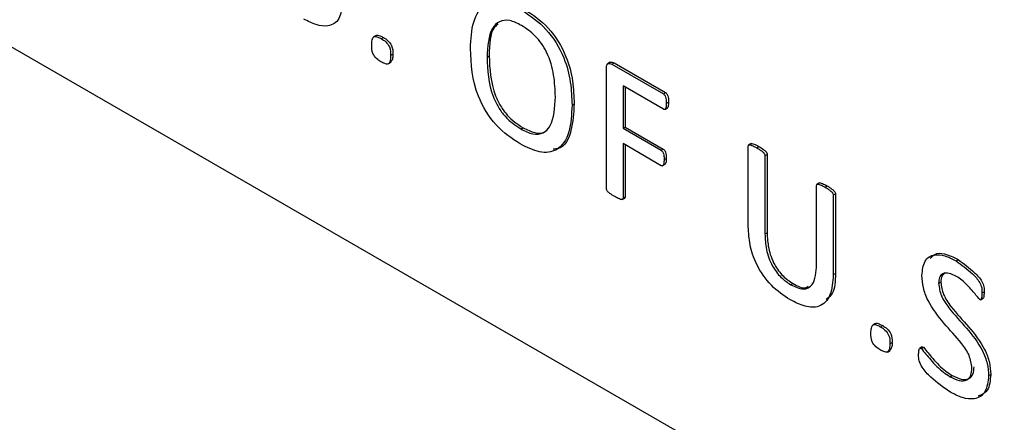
# Model space of a CAD drawing. Header units: inches. Extents: x 0.6 to 33.8, y 0 to 21.7.
# Tile 155 of 169: x 29.1749 to 29.2549, y 18.1567 to 18.1895. Entities that reach past the tile are written whole.
import ezdxf

# ---------------------------------------------------------------- set-up
doc = ezdxf.new("R2010")
doc.units = ezdxf.units.IN
doc.header["$MEASUREMENT"] = 0

msp = doc.modelspace()

# ---------------------------------------------------------------- linework, layer by layer
at = {"color": 7, "linetype": 'Continuous'}
for p, q in [((29.113436, 18.222318), (29.359543, 18.080243)), ((29.20383, 18.188173), (29.203609, 18.188046)), ((29.204245, 18.187898), (29.204422, 18.188)), ((29.205003, 18.186535), (29.20518, 18.186637)), ((29.212836, 18.18641), (29.213013, 18.186512)), ((29.204813, 18.185858), (29.205034, 18.185986)), ((29.222846, 18.185987), (29.222625, 18.185859)), ((29.22299, 18.185833), (29.223167, 18.185935)), ((29.22299, 18.185833), (29.227162, 18.183424)), ((29.223167, 18.185935), (29.227339, 18.183526)), ((29.222531, 18.175727), (29.222531, 18.185526)), ((29.227171, 18.182168), (29.223885, 18.184065)), ((29.223885, 18.184065), (29.223885, 18.180625)), ((29.224062, 18.183963), (29.224062, 18.180727)), ((29.227162, 18.183424), (29.227339, 18.183526)), ((29.219742, 18.182514), (29.219919, 18.182616)), ((29.227405, 18.182648), (29.227582, 18.182751)), ((29.227272, 18.182147), (29.227493, 18.182275)), ((29.215585, 18.18057), (29.215761, 18.180672)), ((29.223885, 18.180625), (29.224062, 18.180727)), ((29.223885, 18.180625), (29.226984, 18.178836)), ((29.224062, 18.180727), (29.227161, 18.178938)), ((29.226984, 18.177585), (29.223885, 18.179375)), ((29.223885, 18.179375), (29.223885, 18.174948)), ((29.224062, 18.179272), (29.224062, 18.17505)), ((29.234309, 18.179396), (29.234088, 18.179269)), ((29.226984, 18.178836), (29.227161, 18.178938)), ((29.234067, 18.172607), (29.234067, 18.179177)), ((29.234748, 18.179045), (29.234925, 18.179147)), ((29.235421, 18.178395), (29.235598, 18.178497)), ((29.235598, 18.178497), (29.235598, 18.172135)), ((29.227077, 18.177568), (29.227298, 18.177695)), ((29.227219, 18.17808), (29.227396, 18.178182)), ((29.235421, 18.178395), (29.235421, 18.172033)), ((29.23986, 18.176191), (29.239639, 18.176064)), ((29.239618, 18.169537), (29.239618, 18.175972)), ((29.2403, 18.17584), (29.240476, 18.175942)), ((29.240972, 18.17519), (29.241149, 18.175292)), ((29.241149, 18.175292), (29.241149, 18.16883)), ((29.223815, 18.174829), (29.224036, 18.174956)), ((29.223885, 18.174948), (29.224062, 18.17505)), ((29.240972, 18.17519), (29.240972, 18.168728)), ((29.235421, 18.172033), (29.235598, 18.172135)), ((29.250947, 18.16985), (29.251124, 18.169952)), ((29.240972, 18.168728), (29.241149, 18.16883)), ((29.24953, 18.168015), (29.249706, 18.168117)), ((29.237524, 18.167905), (29.237701, 18.168007)), ((29.25305, 18.167241), (29.253227, 18.167343)), ((29.252934, 18.16669), (29.253155, 18.166817)), ((29.244395, 18.164755), (29.244174, 18.164628)), ((29.244811, 18.16448), (29.244988, 18.164582)), ((29.245378, 18.16244), (29.245599, 18.162568)), ((29.245568, 18.163117), (29.245745, 18.163219)), ((29.248207, 18.162851), (29.247986, 18.162723)), ((29.248129, 18.162721), (29.248306, 18.162823)), ((29.250465, 18.160434), (29.250641, 18.160536)), ((29.253592, 18.160518), (29.253768, 18.16062))]:
    msp.add_line(p, q, dxfattribs=at)
for points, knots in [([(29.201084, 18.19083), (29.201031, 18.190352), (29.200926, 18.189398), (29.20002, 18.188865), (29.19897, 18.188982), (29.198284, 18.189331), (29.19794, 18.189505)], [0, 0, 0, 0, 0.279275, 0.558211, 0.778904, 1, 1, 1, 1]), ([(29.211482, 18.187101), (29.211523, 18.187862), (29.211603, 18.189378), (29.212557, 18.190819), (29.214108, 18.19099), (29.215175, 18.190458), (29.215709, 18.190192)], [0, 0, 0, 0, 0.280854, 0.559699, 0.77945, 1, 1, 1, 1]), ([(29.215709, 18.190192), (29.216372, 18.18975), (29.217693, 18.188869), (29.219139, 18.186514), (29.219672, 18.184335), (29.219719, 18.183122), (29.219742, 18.182514)], [0, 0, 0, 0, 0.280125, 0.557975, 0.778648, 1, 1, 1, 1]), ([(29.215886, 18.190294), (29.216549, 18.189852), (29.217869, 18.188971), (29.219316, 18.186616), (29.219849, 18.184437), (29.219895, 18.183224), (29.219919, 18.182616)], [0, 0, 0, 0, 0.280125, 0.557975, 0.778648, 1, 1, 1, 1]), ([(29.215633, 18.188985), (29.215308, 18.189149), (29.214658, 18.189476), (29.213803, 18.189365), (29.212953, 18.188521), (29.212884, 18.18728), (29.212836, 18.18641)], [0, 0, 0, 0, 0.187207, 0.37388, 0.560798, 1, 1, 1, 1]), ([(29.213729, 18.189104), (29.213629, 18.18902), (29.213049, 18.188528), (29.213029, 18.187425), (29.213013, 18.186512)], [0, 0, 0, 0, 0.17207, 1, 1, 1, 1]), ([(29.218388, 18.18319), (29.218368, 18.183763), (29.218327, 18.184904), (29.217838, 18.186701), (29.216788, 18.188226), (29.216019, 18.188732), (29.215633, 18.188985)], [0, 0, 0, 0, 0.281331, 0.560759, 0.779821, 1, 1, 1, 1]), ([(29.203467, 18.187397), (29.203469, 18.187539), (29.203473, 18.187821), (29.203628, 18.188133), (29.203953, 18.188056), (29.204148, 18.187951), (29.204245, 18.187898)], [0, 0, 0, 0, 0.2818605, 0.5578186, 0.7782684, 1, 1, 1, 1]), ([(29.203827, 18.188137), (29.203835, 18.188152), (29.203887, 18.188246), (29.204139, 18.188144), (29.204328, 18.188048), (29.204422, 18.188)], [0, 0, 0, 0, 0.0891719, 0.5432657, 1, 1, 1, 1]), ([(29.204224, 18.186034), (29.204102, 18.186106), (29.20386, 18.186248), (29.203458, 18.186779), (29.203464, 18.187162), (29.203467, 18.187397)], [0, 0, 0, 0, 0.2826, 0.558886, 1, 1, 1, 1]), ([(29.204245, 18.187898), (29.204368, 18.187826), (29.20461, 18.187684), (29.205009, 18.187152), (29.205005, 18.18677), (29.205003, 18.186535)], [0, 0, 0, 0, 0.28272, 0.558961, 1, 1, 1, 1]), ([(29.204422, 18.188), (29.204545, 18.187928), (29.204786, 18.187786), (29.205186, 18.187254), (29.205182, 18.186872), (29.20518, 18.186637)], [0, 0, 0, 0, 0.28272, 0.558961, 1, 1, 1, 1]), ([(29.205003, 18.186535), (29.205001, 18.186392), (29.204997, 18.186111), (29.204842, 18.185797), (29.204516, 18.185876), (29.204322, 18.185981), (29.204224, 18.186034)], [0, 0, 0, 0, 0.28175, 0.55812, 0.778433, 1, 1, 1, 1]), ([(29.20518, 18.186637), (29.205182, 18.186487), (29.205186, 18.186211), (29.205054, 18.186062), (29.204994, 18.185994)], [0, 0, 0, 0, 0.543209, 1, 1, 1, 1]), ([(29.215523, 18.179355), (29.214854, 18.179797), (29.213522, 18.180677), (29.211647, 18.183763), (29.211545, 18.185833), (29.211482, 18.187101)], [0, 0, 0, 0, 0.281158, 0.559865, 1, 1, 1, 1]), ([(29.213013, 18.186512), (29.213053, 18.185444), (29.213104, 18.184107), (29.213915, 18.182425), (29.214649, 18.181412), (29.215317, 18.180968), (29.215761, 18.180672)], [0, 0, 0, 0, 0.498647, 0.624268, 0.749909, 1, 1, 1, 1]), ([(29.212836, 18.18641), (29.212877, 18.185342), (29.212927, 18.184005), (29.213738, 18.182323), (29.214472, 18.18131), (29.21514, 18.180866), (29.215585, 18.18057)], [0, 0, 0, 0, 0.498647, 0.624268, 0.749909, 1, 1, 1, 1]), ([(29.222531, 18.185526), (29.222533, 18.185608), (29.222538, 18.185771), (29.222657, 18.185901), (29.222822, 18.185908), (29.222934, 18.185858), (29.22299, 18.185833)], [0, 0, 0, 0, 0.2803879, 0.558174, 0.7791808, 1, 1, 1, 1]), ([(29.222832, 18.185963), (29.222839, 18.185972), (29.222876, 18.186019), (29.223002, 18.186005), (29.223112, 18.185958), (29.223167, 18.185935)], [0, 0, 0, 0, 0.1072468, 0.5538128, 1, 1, 1, 1]), ([(29.227162, 18.183424), (29.22719, 18.183404), (29.227245, 18.183363), (29.227332, 18.183226), (29.227404, 18.18297), (29.227405, 18.182777), (29.227405, 18.182648)], [0, 0, 0, 0, 0.124016, 0.249321, 0.499116, 1, 1, 1, 1]), ([(29.227339, 18.183526), (29.227366, 18.183506), (29.227422, 18.183465), (29.227509, 18.183328), (29.227581, 18.183072), (29.227582, 18.182879), (29.227582, 18.182751)], [0, 0, 0, 0, 0.124016, 0.249321, 0.499116, 1, 1, 1, 1]), ([(29.219742, 18.182514), (29.219703, 18.181748), (29.219625, 18.180222), (29.21869, 18.178744), (29.217135, 18.178553), (29.216061, 18.179087), (29.215523, 18.179355)], [0, 0, 0, 0, 0.280876, 0.559828, 0.779497, 1, 1, 1, 1]), ([(29.215585, 18.18057), (29.215913, 18.180405), (29.216569, 18.180074), (29.217435, 18.18018), (29.218276, 18.181061), (29.218342, 18.182312), (29.218388, 18.18319)], [0, 0, 0, 0, 0.187217, 0.373858, 0.560702, 1, 1, 1, 1]), ([(29.219919, 18.182616), (29.219872, 18.181868), (29.219779, 18.180378), (29.219108, 18.178984), (29.218362, 18.178942), (29.218213, 18.178934)], [0, 0, 0, 0, 0.446123, 0.889191, 1, 1, 1, 1]), ([(29.227405, 18.182648), (29.227405, 18.182525), (29.227403, 18.18234), (29.227333, 18.182176), (29.227251, 18.182137), (29.227197, 18.182158), (29.227171, 18.182168)], [0, 0, 0, 0, 0.500832, 0.750207, 0.875249, 1, 1, 1, 1]), ([(29.227582, 18.182751), (29.22758, 18.182631), (29.227576, 18.182451), (29.227522, 18.182284), (29.227474, 18.182268), (29.227468, 18.182266)], [0, 0, 0, 0, 0.637864, 0.955469, 1, 1, 1, 1]), ([(29.215761, 18.180672), (29.216087, 18.180511), (29.216736, 18.180189), (29.217495, 18.180225), (29.217761, 18.180545), (29.21785, 18.180651)], [0, 0, 0, 0, 0.40127, 0.801303, 1, 1, 1, 1]), ([(29.234067, 18.179177), (29.234072, 18.179212), (29.234079, 18.179266), (29.234127, 18.179292), (29.234214, 18.179294), (29.234425, 18.179218), (29.234619, 18.179114), (29.234748, 18.179045)], [0, 0, 0, 0, 0.124168, 0.186803, 0.249518, 0.499656, 1, 1, 1, 1]), ([(29.234288, 18.179381), (29.234294, 18.179385), (29.23431, 18.179396), (29.234392, 18.179393), (29.2346, 18.179322), (29.234795, 18.179217), (29.234925, 18.179147)], [0, 0, 0, 0, 0.036347, 0.110665, 0.407083, 1, 1, 1, 1]), ([(29.226984, 18.178836), (29.227011, 18.178816), (29.227065, 18.178776), (29.227151, 18.178643), (29.22722, 18.178392), (29.227219, 18.178205), (29.227219, 18.17808)], [0, 0, 0, 0, 0.124241, 0.249413, 0.498778, 1, 1, 1, 1]), ([(29.227161, 18.178938), (29.227188, 18.178918), (29.227242, 18.178878), (29.227328, 18.178745), (29.227396, 18.178494), (29.227396, 18.178307), (29.227396, 18.178182)], [0, 0, 0, 0, 0.124241, 0.249413, 0.498778, 1, 1, 1, 1]), ([(29.234748, 18.179045), (29.234876, 18.178965), (29.235069, 18.178846), (29.235277, 18.17868), (29.235363, 18.178578), (29.235409, 18.178496), (29.235416, 18.178435), (29.235421, 18.178395)], [0, 0, 0, 0, 0.500443, 0.750603, 0.813116, 0.875861, 1, 1, 1, 1]), ([(29.234925, 18.179147), (29.235053, 18.179067), (29.235246, 18.178948), (29.235454, 18.178782), (29.23554, 18.17868), (29.235586, 18.178598), (29.235593, 18.178537), (29.235598, 18.178497)], [0, 0, 0, 0, 0.500443, 0.750603, 0.813116, 0.875861, 1, 1, 1, 1]), ([(29.227219, 18.17808), (29.227219, 18.177954), (29.227219, 18.177764), (29.227143, 18.177605), (29.227066, 18.177556), (29.227011, 18.177575), (29.226984, 18.177585)], [0, 0, 0, 0, 0.500996, 0.750374, 0.87581, 1, 1, 1, 1]), ([(29.227396, 18.178182), (29.227395, 18.178059), (29.227393, 18.177874), (29.227331, 18.177711), (29.227282, 18.17769), (29.227274, 18.177686)], [0, 0, 0, 0, 0.625838, 0.937358, 1, 1, 1, 1]), ([(29.239618, 18.175972), (29.239623, 18.176007), (29.23963, 18.176061), (29.239678, 18.176087), (29.239765, 18.176089), (29.239976, 18.176013), (29.24017, 18.175909), (29.2403, 18.17584)], [0, 0, 0, 0, 0.124166, 0.1868, 0.249513, 0.499632, 1, 1, 1, 1]), ([(29.23984, 18.176176), (29.239845, 18.17618), (29.239861, 18.176191), (29.239944, 18.176188), (29.240151, 18.176117), (29.240346, 18.176012), (29.240476, 18.175942)], [0, 0, 0, 0, 0.036333, 0.110649, 0.407049, 1, 1, 1, 1]), ([(29.223208, 18.175075), (29.223079, 18.175156), (29.222886, 18.175277), (29.222663, 18.175448), (29.222549, 18.175603), (29.222537, 18.175686), (29.222531, 18.175727)], [0, 0, 0, 0, 0.5008105, 0.7509695, 0.8757261, 1, 1, 1, 1]), ([(29.2403, 18.17584), (29.240427, 18.17576), (29.240619, 18.17564), (29.240842, 18.175464), (29.240938, 18.175333), (29.240969, 18.175248), (29.240971, 18.17521), (29.240972, 18.17519)], [0, 0, 0, 0, 0.5003443, 0.7504079, 0.8748034, 0.9372707, 1, 1, 1, 1]), ([(29.240476, 18.175942), (29.240604, 18.175862), (29.240796, 18.175742), (29.241019, 18.175566), (29.241115, 18.175435), (29.241145, 18.17535), (29.241148, 18.175312), (29.241149, 18.175292)], [0, 0, 0, 0, 0.5003443, 0.7504079, 0.8748034, 0.9372707, 1, 1, 1, 1]), ([(29.223885, 18.174948), (29.223879, 18.174913), (29.223868, 18.174844), (29.223756, 18.174816), (29.22353, 18.174905), (29.223337, 18.175007), (29.223208, 18.175075)], [0, 0, 0, 0, 0.124447, 0.248863, 0.499233, 1, 1, 1, 1]), ([(29.224062, 18.17505), (29.224058, 18.175012), (29.224054, 18.174962), (29.224019, 18.174953), (29.224011, 18.174951)], [0, 0, 0, 0, 0.763472, 1, 1, 1, 1]), ([(29.237446, 18.166699), (29.236933, 18.167043), (29.235912, 18.167728), (29.234704, 18.169448), (29.234136, 18.171178), (29.23409, 18.17213), (29.234067, 18.172607)], [0, 0, 0, 0, 0.280334, 0.55888, 0.779092, 1, 1, 1, 1]), ([(29.235421, 18.172033), (29.235438, 18.171621), (29.235473, 18.170798), (29.235923, 18.169496), (29.2367, 18.168455), (29.237249, 18.168088), (29.237524, 18.167905)], [0, 0, 0, 0, 0.280994, 0.560064, 0.779607, 1, 1, 1, 1]), ([(29.235598, 18.172135), (29.235615, 18.171723), (29.23565, 18.1709), (29.2361, 18.169598), (29.236877, 18.168557), (29.237426, 18.16819), (29.237701, 18.168007)], [0, 0, 0, 0, 0.280994, 0.560064, 0.779607, 1, 1, 1, 1]), ([(29.248849, 18.170078), (29.249012, 18.170228), (29.249363, 18.17055), (29.250221, 18.1704), (29.250823, 18.170101), (29.251124, 18.169952)], [0, 0, 0, 0, 0.302386, 0.650852, 1, 1, 1, 1]), ([(29.248176, 18.168665), (29.248219, 18.169089), (29.248307, 18.169937), (29.249105, 18.170418), (29.250036, 18.17031), (29.250643, 18.170003), (29.250947, 18.16985)], [0, 0, 0, 0, 0.27945, 0.558191, 0.778879, 1, 1, 1, 1]), ([(29.250947, 18.16985), (29.251389, 18.169524), (29.252053, 18.169035), (29.252826, 18.168241), (29.253061, 18.167629), (29.253054, 18.167371), (29.25305, 18.167241)], [0, 0, 0, 0, 0.5008364, 0.7516143, 0.8742586, 1, 1, 1, 1]), ([(29.251124, 18.169952), (29.251566, 18.169626), (29.25223, 18.169137), (29.253003, 18.168343), (29.253238, 18.167731), (29.25323, 18.167473), (29.253227, 18.167343)], [0, 0, 0, 0, 0.5008364, 0.7516143, 0.8742586, 1, 1, 1, 1]), ([(29.237524, 18.167905), (29.237871, 18.16774), (29.238562, 18.167412), (29.239508, 18.16793), (29.239577, 18.168927), (29.239618, 18.169537)], [0, 0, 0, 0, 0.280855, 0.560011, 1, 1, 1, 1]), ([(29.241149, 18.16883), (29.241131, 18.168209), (29.241103, 18.167258), (29.240574, 18.16684), (29.24039, 18.166696)], [0, 0, 0, 0, 0.6532385, 1, 1, 1, 1]), ([(29.250977, 18.168582), (29.250778, 18.168682), (29.250381, 18.168883), (29.249875, 18.168862), (29.249575, 18.168532), (29.249545, 18.168187), (29.24953, 18.168015)], [0, 0, 0, 0, 0.280395, 0.559888, 0.779724, 1, 1, 1, 1]), ([(29.250034, 18.168878), (29.249939, 18.168799), (29.249744, 18.168635), (29.249719, 18.168293), (29.249706, 18.168117)], [0, 0, 0, 0, 0.484574, 1, 1, 1, 1]), ([(29.240972, 18.168728), (29.24093, 18.168141), (29.240846, 18.166969), (29.239944, 18.166036), (29.238691, 18.166065), (29.237861, 18.166488), (29.237446, 18.166699)], [0, 0, 0, 0, 0.280283, 0.558975, 0.779112, 1, 1, 1, 1]), ([(29.252238, 18.161143), (29.252189, 18.161483), (29.252092, 18.162167), (29.251179, 18.163474), (29.249953, 18.164728), (29.24878, 18.166269), (29.248229, 18.167696), (29.248193, 18.168342), (29.248176, 18.168665)], [0, 0, 0, 0, 0.1235736, 0.2486037, 0.4999724, 0.7495383, 0.8747376, 1, 1, 1, 1]), ([(29.249706, 18.168117), (29.249755, 18.167778), (29.249853, 18.167096), (29.25076, 18.165792), (29.251974, 18.164528), (29.253159, 18.16301), (29.253712, 18.161586), (29.253749, 18.160942), (29.253768, 18.16062)], [0, 0, 0, 0, 0.123608, 0.248647, 0.499997, 0.749632, 0.874764, 1, 1, 1, 1]), ([(29.252866, 18.166709), (29.252664, 18.166952), (29.252331, 18.167353), (29.251857, 18.167895), (29.251425, 18.1683), (29.251126, 18.168488), (29.250977, 18.168582)], [0, 0, 0, 0, 0.338966, 0.559416, 0.779717, 1, 1, 1, 1]), ([(29.237701, 18.168007), (29.238067, 18.167802), (29.238541, 18.167536), (29.238851, 18.167735), (29.238921, 18.16778)], [0, 0, 0, 0, 0.771223, 1, 1, 1, 1]), ([(29.24953, 18.168015), (29.249578, 18.167676), (29.249677, 18.166994), (29.250584, 18.16569), (29.251798, 18.164425), (29.252982, 18.162908), (29.253535, 18.161484), (29.253573, 18.16084), (29.253592, 18.160518)], [0, 0, 0, 0, 0.123608, 0.248647, 0.499997, 0.749632, 0.874764, 1, 1, 1, 1]), ([(29.25305, 18.167241), (29.253047, 18.167122), (29.253042, 18.166944), (29.253009, 18.166749), (29.252952, 18.166694), (29.252906, 18.16669), (29.252879, 18.166703), (29.252866, 18.166709)], [0, 0, 0, 0, 0.500259, 0.75028, 0.875028, 0.937113, 1, 1, 1, 1]), ([(29.253227, 18.167343), (29.253222, 18.167226), (29.253216, 18.167051), (29.253191, 18.166851), (29.253143, 18.166818), (29.25313, 18.166809)], [0, 0, 0, 0, 0.594816, 0.892096, 1, 1, 1, 1]), ([(29.244032, 18.163979), (29.244034, 18.164121), (29.244038, 18.164403), (29.244193, 18.164715), (29.244519, 18.164638), (29.244713, 18.164533), (29.244811, 18.16448)], [0, 0, 0, 0, 0.28186, 0.557819, 0.778268, 1, 1, 1, 1]), ([(29.244392, 18.164719), (29.244401, 18.164735), (29.244453, 18.164828), (29.244704, 18.164726), (29.244893, 18.16463), (29.244988, 18.164582)], [0, 0, 0, 0, 0.089172, 0.543266, 1, 1, 1, 1]), ([(29.244811, 18.16448), (29.244933, 18.164408), (29.245175, 18.164266), (29.245574, 18.163734), (29.245571, 18.163352), (29.245568, 18.163117)], [0, 0, 0, 0, 0.28272, 0.558961, 1, 1, 1, 1]), ([(29.244988, 18.164582), (29.24511, 18.16451), (29.245352, 18.164368), (29.245751, 18.163836), (29.245747, 18.163454), (29.245745, 18.163219)], [0, 0, 0, 0, 0.28272, 0.558961, 1, 1, 1, 1]), ([(29.24479, 18.162616), (29.244667, 18.162688), (29.244426, 18.16283), (29.244024, 18.163361), (29.244029, 18.163744), (29.244032, 18.163979)], [0, 0, 0, 0, 0.2826, 0.558886, 1, 1, 1, 1]), ([(29.245568, 18.163117), (29.245566, 18.162975), (29.245563, 18.162693), (29.245408, 18.162379), (29.245082, 18.162458), (29.244887, 18.162563), (29.24479, 18.162616)], [0, 0, 0, 0, 0.2817496, 0.55812, 0.7784331, 1, 1, 1, 1]), ([(29.245745, 18.163219), (29.245747, 18.163069), (29.245752, 18.162793), (29.24562, 18.162644), (29.24556, 18.162576)], [0, 0, 0, 0, 0.543209, 1, 1, 1, 1]), ([(29.247905, 18.162191), (29.247907, 18.162319), (29.247911, 18.162512), (29.247959, 18.16271), (29.248043, 18.16276), (29.2481, 18.162734), (29.248129, 18.162721)], [0, 0, 0, 0, 0.501015, 0.750532, 0.875316, 1, 1, 1, 1]), ([(29.248129, 18.162721), (29.248375, 18.162416), (29.24878, 18.161913), (29.249376, 18.161264), (29.249911, 18.160775), (29.25028, 18.160548), (29.250465, 18.160434)], [0, 0, 0, 0, 0.3388366, 0.5593306, 0.779602, 1, 1, 1, 1]), ([(29.248188, 18.162832), (29.248199, 18.16284), (29.24823, 18.16286), (29.248276, 18.162837), (29.248306, 18.162823)], [0, 0, 0, 0, 0.362682, 1, 1, 1, 1]), ([(29.248306, 18.162823), (29.248551, 18.162518), (29.248957, 18.162015), (29.249553, 18.161366), (29.250088, 18.160877), (29.250457, 18.16065), (29.250641, 18.160536)], [0, 0, 0, 0, 0.3388366, 0.5593306, 0.779602, 1, 1, 1, 1]), ([(29.250448, 18.159193), (29.249923, 18.159562), (29.249134, 18.160116), (29.248272, 18.161028), (29.247901, 18.161723), (29.247904, 18.162034), (29.247905, 18.162191)], [0, 0, 0, 0, 0.5005292, 0.7513184, 0.8745288, 1, 1, 1, 1]), ([(29.250465, 18.160434), (29.250709, 18.160313), (29.251197, 18.160072), (29.251817, 18.160099), (29.252188, 18.160504), (29.252221, 18.16093), (29.252238, 18.161143)], [0, 0, 0, 0, 0.280693, 0.560131, 0.779787, 1, 1, 1, 1]), ([(29.250641, 18.160536), (29.250886, 18.160416), (29.251374, 18.160174), (29.251994, 18.160202), (29.252364, 18.160606), (29.252398, 18.161032), (29.252414, 18.161245)], [0, 0, 0, 0, 0.280693, 0.560131, 0.779787, 1, 1, 1, 1]), ([(29.253592, 18.160518), (29.253539, 18.16004), (29.253434, 18.159086), (29.252528, 18.158553), (29.251478, 18.15867), (29.250791, 18.159019), (29.250448, 18.159193)], [0, 0, 0, 0, 0.279275, 0.558211, 0.778904, 1, 1, 1, 1]), ([(29.253768, 18.16062), (29.253724, 18.160126), (29.253644, 18.159226), (29.253027, 18.158967), (29.252748, 18.158851)], [0, 0, 0, 0, 0.548972, 1, 1, 1, 1])]:
    msp.add_open_spline(points, degree=3, knots=knots, dxfattribs=at)

doc.saveas('drawing.dxf')
